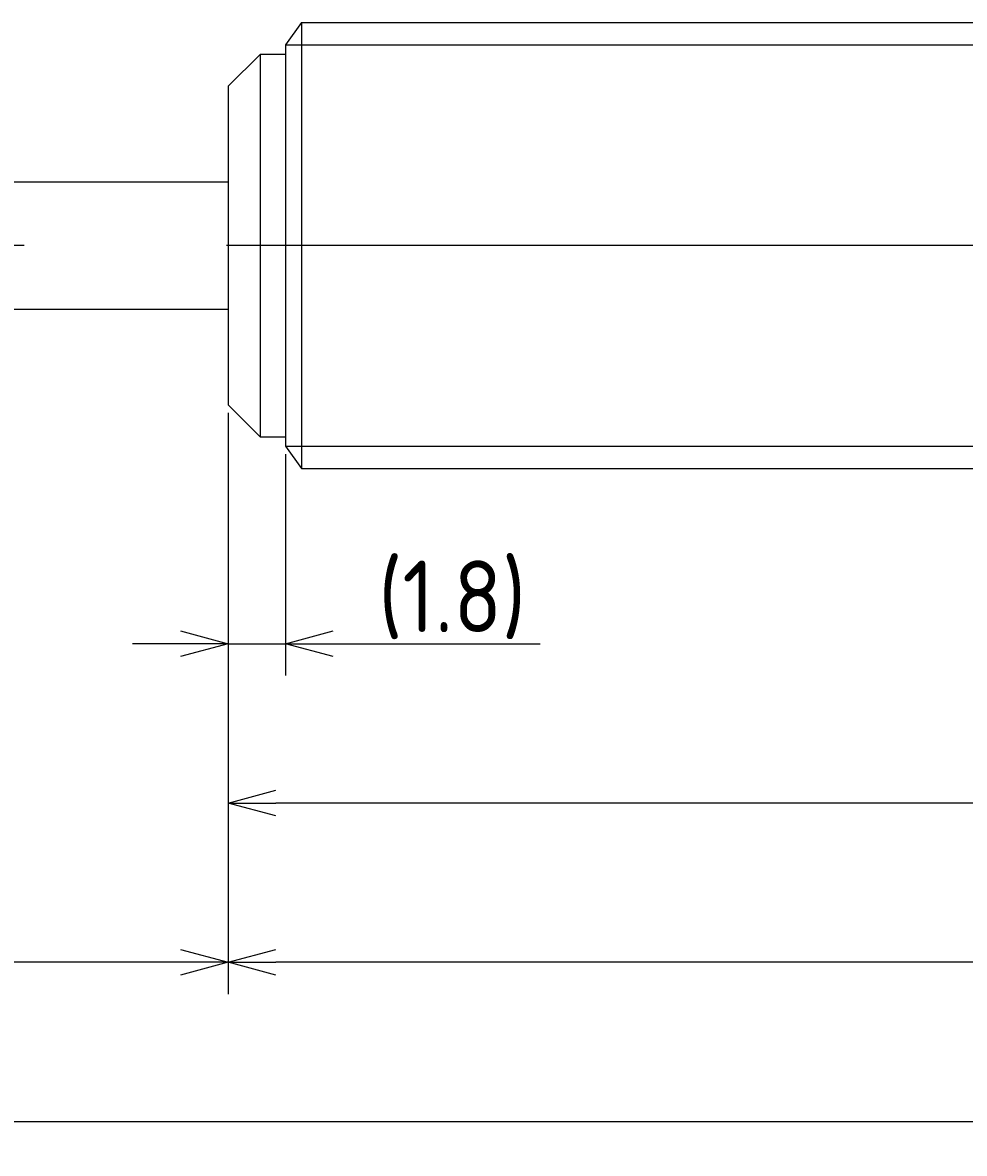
# Model space of a CAD drawing. Extents: x 120 to 300, y 121 to 186.
# Tile 3 of 4: x 211 to 241, y 136 to 172. Entities that reach past the tile are written whole.
import ezdxf

# ---------------------------------------------------------------- set-up
doc = ezdxf.new("R2010")
doc.units = 0
doc.linetypes.add('CENTER', pattern=[50.8, 31.75, -6.35, 6.35, -6.35])
doc.layers.get('0').update_dxf_attribs({"linetype": 'CONTINUOUS'})
doc.layers.get('DEFPOINTS').update_dxf_attribs({"linetype": 'CONTINUOUS'})
doc.layers.add('図形', color=7, linetype='CONTINUOUS')
doc.layers.add('寸法_文字', color=3, linetype='CONTINUOUS')
doc.layers.get('0').off()
doc.styles.add('DIMENSION', font='isocp.shx', dxfattribs={"bigfont": 'bigfont.shx'})
doc.dimstyles.get("Standard").update_dxf_attribs({"dimtxt": 0.18, "dimasz": 0.18, "dimexe": 0.18, "dimexo": 0.0625, "dimgap": 0.09, "dimtad": 0, "dimtih": 1, "dimtoh": 1, "dimzin": 0, "dimcen": 0.09, "dimazin": 3, "dimtfac": 1, "dimtofl": 0, "dimtmove": 0, "dimatfit": 3})

# ---------------------------------------------------------------- blocks, each defined once
blk = doc.blocks.new('_OPEN30')
at = {"color": 0, "linetype": 'BYBLOCK'}
for p, q in [((-1, 0.268), (0, 0)), ((0, 0), (-1, -0.268)), ((0, 0), (-1, 0))]:
    blk.add_line(p, q, dxfattribs=at)
blk = doc.blocks.new('*U26')
at = {"layer": '寸法_文字', "color": 3, "style": 'DIMENSION'}
blk.add_text('(1.8)', height=2.25, dxfattribs=at).set_placement((222.212, 152.863))
blk = doc.blocks.new('*D25')
at = {"layer": 'DEFPOINTS', "color": 0}
for p in [(217.5, 160), (219.3, 158.7), (219.3, 152.5)]:
    blk.add_point(p, dxfattribs=at)
at = {"layer": '寸法_文字', "color": 3}
for p, q in [((217.5, 159.75), (217.5, 151.5)), ((219.3, 158.45), (219.3, 151.5)), ((216, 152.5), (214.5, 152.5)), ((217.5, 152.5), (219.3, 152.5)), ((220.8, 152.5), (227.298, 152.5))]:
    blk.add_line(p, q, dxfattribs=at)
at = {"layer": '寸法_文字'}
blk.add_blockref('*U26', (0, 0), dxfattribs=at)
at = {"layer": '寸法_文字', "color": 3, "xscale": 1.5, "yscale": 1.5, "zscale": 1.5}
blk.add_blockref('_OPEN30', (217.5, 152.5), dxfattribs=at)
at = {"layer": '寸法_文字', "color": 3, "xscale": 1.5, "yscale": 1.5, "zscale": 1.5, "rotation": 180}
blk.add_blockref('_OPEN30', (219.3, 152.5), dxfattribs=at)
blk = doc.blocks.new('*U30')
at = {"layer": '寸法_文字', "color": 3, "style": 'DIMENSION'}
blk.add_text('(74.5)', height=2.25, dxfattribs=at).set_placement((251.0375, 147.8625))
blk = doc.blocks.new('*D29')
at = {"layer": 'DEFPOINTS', "color": 0}
for p in [(217.5, 160), (292, 159), (217.5, 147.5)]:
    blk.add_point(p, dxfattribs=at)
at = {"layer": '寸法_文字', "color": 3}
for p, q in [((217.5, 159.75), (217.5, 146.5)), ((292, 158.75), (292, 146.5)), ((290.5, 147.5), (219, 147.5))]:
    blk.add_line(p, q, dxfattribs=at)
at = {"layer": '寸法_文字'}
blk.add_blockref('*U30', (0, 0), dxfattribs=at)
at = {"layer": '寸法_文字', "color": 3, "xscale": 1.5, "yscale": 1.5, "zscale": 1.5, "rotation": 180}
blk.add_blockref('_OPEN30', (217.5, 147.5), dxfattribs=at)
at = {"layer": '寸法_文字', "color": 3, "xscale": 1.5, "yscale": 1.5, "zscale": 1.5}
blk.add_blockref('_OPEN30', (292, 147.5), dxfattribs=at)
blk = doc.blocks.new('*U32')
at = {"layer": '寸法_文字', "color": 3, "style": 'DIMENSION'}
blk.add_text('80', height=2.25, dxfattribs=at).set_placement((255.924, 142.75))
blk = doc.blocks.new('*D31')
at = {"layer": 'DEFPOINTS', "color": 0}
for p in [(217.5, 160), (297.5, 159), (217.5, 142.5)]:
    blk.add_point(p, dxfattribs=at)
at = {"layer": '寸法_文字', "color": 3}
for p, q in [((217.5, 159.75), (217.5, 141.5)), ((297.5, 158.75), (297.5, 141.5)), ((296, 142.5), (219, 142.5))]:
    blk.add_line(p, q, dxfattribs=at)
at = {"layer": '寸法_文字'}
blk.add_blockref('*U32', (0, 0), dxfattribs=at)
at = {"layer": '寸法_文字', "color": 3, "xscale": 1.5, "yscale": 1.5, "zscale": 1.5, "rotation": 180}
blk.add_blockref('_OPEN30', (217.5, 142.5), dxfattribs=at)
at = {"layer": '寸法_文字', "color": 3, "xscale": 1.5, "yscale": 1.5, "zscale": 1.5}
blk.add_blockref('_OPEN30', (297.5, 142.5), dxfattribs=at)
blk = doc.blocks.new('*U34')
at = {"layer": '寸法_文字', "color": 3, "style": 'DIMENSION'}
blk.add_text('17', height=2.25, dxfattribs=at).set_placement((207.65, 142.75))
blk = doc.blocks.new('*D33')
at = {"layer": 'DEFPOINTS', "color": 0}
for p in [(200.5, 160), (217.5, 160), (200.5, 142.5)]:
    blk.add_point(p, dxfattribs=at)
at = {"layer": '寸法_文字', "color": 3}
for p, q in [((200.5, 159.75), (200.5, 141.5)), ((217.5, 159.75), (217.5, 141.5)), ((216, 142.5), (202, 142.5))]:
    blk.add_line(p, q, dxfattribs=at)
at = {"layer": '寸法_文字'}
blk.add_blockref('*U34', (0, 0), dxfattribs=at)
at = {"layer": '寸法_文字', "color": 3, "xscale": 1.5, "yscale": 1.5, "zscale": 1.5, "rotation": 180}
blk.add_blockref('_OPEN30', (200.5, 142.5), dxfattribs=at)
at = {"layer": '寸法_文字', "color": 3, "xscale": 1.5, "yscale": 1.5, "zscale": 1.5}
blk.add_blockref('_OPEN30', (217.5, 142.5), dxfattribs=at)
blk = doc.blocks.new('*U38')
at = {"layer": '寸法_文字', "color": 3, "style": 'DIMENSION'}
blk.add_text('(108)', height=2.25, dxfattribs=at).set_placement((240.9625, 137.8625))
blk = doc.blocks.new('*D37')
at = {"layer": 'DEFPOINTS', "color": 0}
for p in [(189.5, 162), (297.5, 159), (297.5, 137.5)]:
    blk.add_point(p, dxfattribs=at)
at = {"layer": '寸法_文字', "color": 3}
for p, q in [((189.5, 161.75), (189.5, 136.5)), ((297.5, 158.75), (297.5, 136.5)), ((191, 137.5), (296, 137.5))]:
    blk.add_line(p, q, dxfattribs=at)
at = {"layer": '寸法_文字'}
blk.add_blockref('*U38', (0, 0), dxfattribs=at)
at = {"layer": '寸法_文字', "color": 3, "xscale": 1.5, "yscale": 1.5, "zscale": 1.5, "rotation": 180}
blk.add_blockref('_OPEN30', (189.5, 137.5), dxfattribs=at)
at = {"layer": '寸法_文字', "color": 3, "xscale": 1.5, "yscale": 1.5, "zscale": 1.5}
blk.add_blockref('_OPEN30', (297.5, 137.5), dxfattribs=at)

msp = doc.modelspace()

# ---------------------------------------------------------------- linework, layer by layer
at = {"layer": '図形'}
for p, q in [((219.8, 172), (219.3, 171.3)), ((219.8, 172), (291, 172)), ((219.8, 172), (219.8, 158)), ((219.3, 171.3), (219.3, 171)), ((218.5, 171), (217.5, 170)), ((218.5, 171), (218.5, 159)), ((219.3, 171), (218.5, 171)), ((219.3, 171), (219.3, 159)), ((217.5, 170), (217.5, 160)), ((200.5, 167), (217.5, 167)), ((200.5, 163), (217.5, 163)), ((217.5, 160), (218.5, 159)), ((218.5, 159), (219.3, 159)), ((219.3, 159), (219.3, 158.7)), ((219.3, 158.7), (219.8, 158)), ((219.8, 158), (291, 158))]:
    msp.add_line(p, q, dxfattribs=at)
at = {"layer": '図形', "color": 3}
for p, q in [((219.3, 171.3), (291.7, 171.3)), ((219.3, 158.7), (291.7, 158.7))]:
    msp.add_line(p, q, dxfattribs=at)
at = {"layer": '図形', "color": 3, "linetype": 'CENTER'}
msp.add_line((300, 165), (187.5, 165), dxfattribs=at)

# ---------------------------------------------------------------- dimensions: what is measured, and where the dimension line sits
at = {"layer": '寸法_文字'}
for base, p1, p2, picture, middle in [((297.5, 137.5), (189.5, 162), (297.5, 159), '*D37', (244, 137.5)), ((219.3, 152.5), (217.5, 160), (219.3, 158.7), '*D25', (224.799, 152.5)), ((217.5, 147.5), (292, 159), (217.5, 160), '*D29', (254.75, 147.5))]:
    dim = msp.add_linear_dim(base=base, p1=p1, p2=p2, text='(<>)', dimstyle='Standard', override={"dimscale": 0.5}, dxfattribs=at)
    dim.commit()
    dim.dimension.update_dxf_attribs({"geometry": picture, "text_midpoint": middle, "dimtype": 128})
for base, p1, p2, picture, middle in [((200.5, 142.5), (217.5, 160), (200.5, 160), '*D33', (209, 142.5)), ((217.5, 142.5), (297.5, 159), (217.5, 160), '*D31', (257.5, 142.5))]:
    dim = msp.add_linear_dim(base=base, p1=p1, p2=p2, dimstyle='Standard', override={"dimscale": 0.5}, dxfattribs=at)
    dim.commit()
    dim.dimension.update_dxf_attribs({"geometry": picture, "text_midpoint": middle, "dimtype": 128})

doc.saveas('drawing.dxf')
